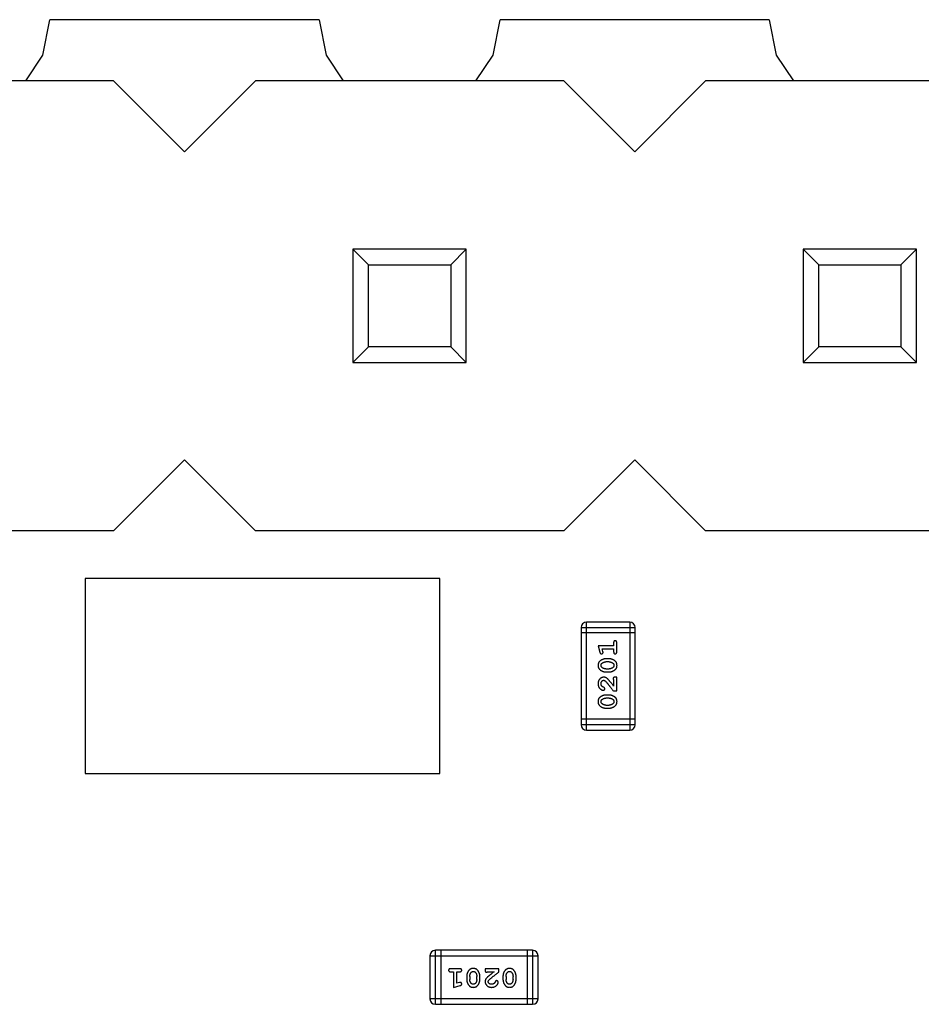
# Model space of a CAD drawing. Header units: millimetres. Extents: x 563 to 681, y 173 to 284.
# Tile 94 of 167: x 648.29 to 653.37, y 188.85 to 194.41. Entities that reach past the tile are written whole.
import ezdxf

# ---------------------------------------------------------------- set-up
doc = ezdxf.new("R2010")
doc.units = ezdxf.units.MM
doc.header["$LTSCALE"] = 30.734
doc.layers.get('0').update_dxf_attribs({"linetype": 'CONTINUOUS'})

msp = doc.modelspace()

# ---------------------------------------------------------------- linework, layer by layer
at = {"linetype": 'Continuous'}
for p, q in [((648.4165, 194.2103), (648.4562, 194.41)), ((649.9747, 194.4102), (648.4562, 194.41)), ((649.9747, 194.4102), (650.0145, 194.2103)), ((650.9565, 194.2103), (650.9963, 194.4103)), ((652.5147, 194.4105), (650.9963, 194.4103)), ((652.5147, 194.4105), (652.5545, 194.2103)), ((648.3196, 194.0654), (648.4165, 194.2103)), ((650.0145, 194.2103), (650.1113, 194.0654)), ((650.8596, 194.0654), (650.9565, 194.2103)), ((652.5545, 194.2103), (652.6513, 194.0654)), ((648.8155, 194.0654), (647.0755, 194.0654)), ((648.8155, 194.0654), (649.2155, 193.6654)), ((649.2155, 193.6654), (649.6155, 194.0654)), ((651.3555, 194.0654), (649.6155, 194.0654)), ((651.3555, 194.0654), (651.7555, 193.6654)), ((651.7555, 193.6654), (652.1555, 194.0654)), ((653.8955, 194.0654), (652.1555, 194.0654)), ((650.1655, 193.1154), (650.1655, 192.4754)), ((650.8055, 193.1154), (650.1655, 193.1154)), ((650.2536, 193.0272), (650.1655, 193.1154)), ((650.8055, 193.1154), (650.7173, 193.0272)), ((650.8055, 192.4754), (650.8055, 193.1154)), ((652.7055, 193.1154), (652.7055, 192.4754)), ((653.3455, 193.1154), (652.7055, 193.1154)), ((652.7936, 193.0272), (652.7055, 193.1154)), ((653.3455, 193.1154), (653.2573, 193.0272)), ((653.3455, 192.4754), (653.3455, 193.1154)), ((650.2536, 192.5636), (650.2536, 193.0272)), ((650.2536, 193.0272), (650.7173, 193.0272)), ((650.7173, 193.0272), (650.7173, 192.5636)), ((652.7936, 192.5636), (652.7936, 193.0272)), ((652.7936, 193.0272), (653.2573, 193.0272)), ((653.2573, 193.0272), (653.2573, 192.5636)), ((650.2536, 192.5636), (650.1655, 192.4754)), ((650.7173, 192.5636), (650.2536, 192.5636)), ((650.8055, 192.4754), (650.7173, 192.5636)), ((652.7936, 192.5636), (652.7055, 192.4754)), ((653.2573, 192.5636), (652.7936, 192.5636)), ((653.3455, 192.4754), (653.2573, 192.5636)), ((650.1655, 192.4754), (650.8055, 192.4754)), ((652.7055, 192.4754), (653.3455, 192.4754)), ((649.2155, 191.9254), (648.8155, 191.5254)), ((649.6155, 191.5254), (649.2155, 191.9254)), ((651.7555, 191.9254), (651.3555, 191.5254)), ((652.1555, 191.5254), (651.7555, 191.9254)), ((648.8155, 191.5254), (647.0755, 191.5254)), ((651.3555, 191.5254), (649.6155, 191.5254)), ((653.8955, 191.5254), (652.1555, 191.5254)), ((648.6555, 191.2554), (648.6555, 190.1554)), ((650.6555, 191.2554), (648.6555, 191.2554)), ((650.6555, 190.1554), (650.6555, 191.2554)), ((651.453, 190.9797), (651.453, 190.4311)), ((651.453, 190.9797), (651.7578, 190.9797)), ((651.4834, 190.4006), (651.4834, 191.0102)), ((651.7273, 191.0102), (651.4834, 191.0102)), ((651.7273, 191.0102), (651.7273, 190.4006)), ((651.7578, 190.4311), (651.7578, 190.9797)), ((651.7578, 190.9493), (651.453, 190.9493)), ((651.6368, 190.8769), (651.5487, 190.8769)), ((651.5487, 190.8769), (651.5586, 190.8403)), ((651.5719, 190.8596), (651.6368, 190.8596)), ((651.576, 190.8446), (651.5719, 190.8596)), ((651.6368, 190.8942), (651.6368, 190.8769)), ((651.6368, 190.8596), (651.6368, 190.8423)), ((651.6541, 190.8423), (651.6541, 190.8942)), ((651.6111, 190.803), (651.5933, 190.803)), ((651.6108, 190.7856), (651.5936, 190.7856)), ((651.5936, 190.7463), (651.6108, 190.7463)), ((651.5933, 190.729), (651.6111, 190.729)), ((651.6368, 190.685), (651.6368, 190.6488)), ((651.6541, 190.6991), (651.6463, 190.6991)), ((651.6541, 190.622), (651.6541, 190.6991)), ((651.6111, 190.5984), (651.5933, 190.5984)), ((651.6108, 190.5811), (651.5936, 190.5811)), ((651.6352, 190.622), (651.6541, 190.622)), ((651.5933, 190.5245), (651.6111, 190.5245)), ((651.5936, 190.5418), (651.6108, 190.5418)), ((651.7578, 190.4616), (651.453, 190.4616)), ((651.7578, 190.4311), (651.453, 190.4311)), ((651.4834, 190.4006), (651.7273, 190.4006)), ((648.6555, 190.1554), (650.6555, 190.1554)), ((651.1798, 189.1577), (650.6311, 189.1577)), ((650.6311, 188.8529), (650.6311, 189.1577)), ((650.6616, 189.1577), (650.6616, 188.8529)), ((651.1493, 189.1577), (651.1493, 188.8529)), ((651.1798, 189.1577), (651.1798, 188.8529)), ((650.6006, 189.1272), (650.6006, 188.8833)), ((650.6006, 189.1272), (651.2102, 189.1272)), ((651.2102, 188.8833), (651.2102, 189.1272)), ((650.7686, 189.054), (650.7167, 189.054)), ((650.7167, 189.0367), (650.734, 189.0367)), ((650.734, 189.0367), (650.734, 188.9486)), ((650.7513, 189.0367), (650.7686, 189.0367)), ((650.7513, 188.9717), (650.7513, 189.0367)), ((650.9888, 189.054), (650.9117, 189.054)), ((650.9117, 189.054), (650.9117, 189.0462)), ((650.9259, 189.0367), (650.9621, 189.0367)), ((650.9888, 189.0351), (650.9888, 189.054)), ((650.7663, 188.9759), (650.7513, 188.9717)), ((650.8079, 189.011), (650.8079, 188.9932)), ((650.8252, 189.0107), (650.8252, 188.9935)), ((650.8645, 188.9935), (650.8645, 189.0107)), ((650.8818, 188.9932), (650.8818, 189.011)), ((651.0124, 189.011), (651.0124, 188.9932)), ((651.0297, 189.0107), (651.0297, 188.9935)), ((651.069, 188.9935), (651.069, 189.0107)), ((651.0864, 188.9932), (651.0864, 189.011)), ((650.734, 188.9486), (650.7705, 188.9585)), ((651.2102, 188.8833), (650.6006, 188.8833)), ((650.6311, 188.8529), (651.1798, 188.8529))]:
    msp.add_line(p, q, dxfattribs=at)
for centre, start, end in [((651.4834, 190.9797), 90, 180), ((651.7273, 190.9797), 0, 90), ((651.4834, 190.4311), 180, 270), ((651.7273, 190.4311), 270, 0), ((650.6311, 189.1272), 90, 180), ((651.1798, 189.1272), 0, 90), ((650.6311, 188.8833), 180, 270), ((651.1798, 188.8833), 270, 0)]:
    msp.add_arc(centre, 0.0305, start, end, dxfattribs=at)
for points, knots in [([(651.6455, 190.9052), (651.6449, 190.9052), (651.6437, 190.9051), (651.642, 190.9046), (651.6405, 190.9038), (651.6392, 190.9026), (651.6381, 190.9011), (651.6373, 190.8991), (651.6369, 190.8968), (651.6368, 190.8951), (651.6368, 190.8942)], [0, 0, 0, 0, 0.11517, 0.223509, 0.328254, 0.438012, 0.553651, 0.682263, 0.830856, 1, 1, 1, 1]), ([(651.6541, 190.8942), (651.6541, 190.8951), (651.6541, 190.8968), (651.6536, 190.8991), (651.6529, 190.9011), (651.6518, 190.9026), (651.6505, 190.9038), (651.649, 190.9046), (651.6473, 190.9051), (651.6461, 190.9052), (651.6455, 190.9052)], [0, 0, 0, 0, 0.169012, 0.317488, 0.445429, 0.560977, 0.67065, 0.776666, 0.88492, 1, 1, 1, 1]), ([(651.5933, 190.803), (651.5923, 190.8029), (651.5901, 190.8029), (651.5869, 190.8026), (651.5838, 190.8021), (651.5807, 190.8014), (651.5776, 190.8005), (651.5746, 190.7994), (651.5717, 190.7981), (651.5688, 190.7966), (651.5661, 190.795), (651.5635, 190.7933), (651.5612, 190.7917), (651.5591, 190.79), (651.5572, 190.7883), (651.5556, 190.7866), (651.5541, 190.7849), (651.5526, 190.7825), (651.551, 190.7793), (651.5497, 190.7752), (651.5489, 190.7706), (651.5488, 190.7674), (651.5487, 190.7658)], [0, 0, 0, 0, 0.049855, 0.099516, 0.148482, 0.19758, 0.246804, 0.296268, 0.346517, 0.397047, 0.446826, 0.49336, 0.537801, 0.579207, 0.617974, 0.654833, 0.689171, 0.722088, 0.786392, 0.853518, 0.924186, 1, 1, 1, 1]), ([(651.5586, 190.8403), (651.5589, 190.8395), (651.5593, 190.8379), (651.5602, 190.8358), (651.5611, 190.8342), (651.5621, 190.833), (651.5633, 190.8322), (651.5646, 190.8317), (651.5661, 190.8313), (651.5672, 190.8313), (651.5678, 190.8313)], [0, 0, 0, 0, 0.187321, 0.344927, 0.475328, 0.579604, 0.674244, 0.773631, 0.882025, 1, 1, 1, 1]), ([(651.5678, 190.8313), (651.5684, 190.8313), (651.5696, 190.8313), (651.5714, 190.8318), (651.573, 190.8325), (651.5744, 190.8336), (651.5756, 190.8348), (651.5764, 190.8361), (651.5769, 190.8376), (651.577, 190.8386), (651.577, 190.8392)], [0, 0, 0, 0, 0.138815, 0.27042, 0.39836, 0.52875, 0.654955, 0.771147, 0.884581, 1, 1, 1, 1]), ([(651.577, 190.8392), (651.577, 190.8395), (651.577, 190.8403), (651.5768, 190.8415), (651.5764, 190.843), (651.5762, 190.844), (651.576, 190.8446)], [0, 0, 0, 0, 0.183151, 0.413144, 0.682305, 1, 1, 1, 1]), ([(651.6557, 190.7661), (651.6557, 190.7675), (651.6556, 190.7703), (651.6549, 190.7744), (651.6538, 190.7782), (651.6522, 190.7818), (651.6501, 190.7852), (651.6476, 190.7882), (651.6447, 190.791), (651.6413, 190.7934), (651.6377, 190.7956), (651.634, 190.7976), (651.6303, 190.7993), (651.6265, 190.8006), (651.6227, 190.8016), (651.6189, 190.8024), (651.615, 190.8029), (651.6124, 190.8029), (651.6111, 190.803)], [0, 0, 0, 0, 0.067217, 0.131051, 0.19272, 0.252824, 0.312745, 0.373449, 0.436041, 0.501494, 0.567761, 0.632087, 0.695096, 0.757109, 0.817993, 0.878657, 0.939311, 1, 1, 1, 1]), ([(651.6368, 190.8423), (651.6368, 190.8414), (651.6369, 190.8397), (651.6373, 190.8374), (651.6381, 190.8354), (651.6392, 190.8339), (651.6405, 190.8327), (651.642, 190.8319), (651.6437, 190.8314), (651.6449, 190.8313), (651.6455, 190.8313)], [0, 0, 0, 0, 0.169102, 0.317658, 0.446239, 0.563118, 0.671828, 0.776546, 0.884858, 1, 1, 1, 1]), ([(651.6455, 190.8313), (651.6461, 190.8313), (651.6473, 190.8314), (651.649, 190.8319), (651.6505, 190.8327), (651.6518, 190.8339), (651.6529, 190.8354), (651.6536, 190.8374), (651.6541, 190.8397), (651.6541, 190.8414), (651.6541, 190.8423)], [0, 0, 0, 0, 0.115051, 0.223278, 0.329269, 0.437893, 0.554681, 0.682591, 0.83103, 1, 1, 1, 1]), ([(651.5487, 190.7658), (651.5488, 190.7644), (651.5488, 190.7616), (651.5495, 190.7575), (651.5507, 190.7536), (651.5523, 190.7501), (651.5543, 190.7468), (651.5568, 190.7437), (651.5598, 190.7409), (651.5632, 190.7385), (651.5668, 190.7363), (651.5705, 190.7343), (651.5742, 190.7327), (651.5779, 190.7314), (651.5817, 190.7303), (651.5856, 190.7296), (651.5894, 190.7291), (651.592, 190.729), (651.5933, 190.729)], [0, 0, 0, 0, 0.06692, 0.130834, 0.19258, 0.252759, 0.312631, 0.373411, 0.436359, 0.501894, 0.568244, 0.632472, 0.69556, 0.757163, 0.818592, 0.878885, 0.939235, 1, 1, 1, 1]), ([(651.566, 190.7659), (651.566, 190.7666), (651.5661, 190.7678), (651.5663, 190.7696), (651.5667, 190.7713), (651.5673, 190.7729), (651.5681, 190.7744), (651.569, 190.7757), (651.5701, 190.777), (651.5709, 190.7777), (651.5713, 190.7781)], [0, 0, 0, 0, 0.138115, 0.270177, 0.397547, 0.520057, 0.63869, 0.757499, 0.878226, 1, 1, 1, 1]), ([(651.5718, 190.7536), (651.5714, 190.754), (651.5705, 190.7548), (651.5693, 190.7561), (651.5683, 190.7575), (651.5674, 190.759), (651.5668, 190.7606), (651.5664, 190.7623), (651.5661, 190.7641), (651.566, 190.7653), (651.566, 190.7659)], [0, 0, 0, 0, 0.13042, 0.256046, 0.378133, 0.498725, 0.620452, 0.742761, 0.869406, 1, 1, 1, 1]), ([(651.5713, 190.7781), (651.5721, 190.7787), (651.5737, 190.7799), (651.5762, 190.7814), (651.5789, 190.7827), (651.5817, 190.7838), (651.5845, 190.7846), (651.5874, 190.7852), (651.5905, 190.7856), (651.5926, 190.7856), (651.5936, 190.7856)], [0, 0, 0, 0, 0.125331, 0.248948, 0.371201, 0.494032, 0.616811, 0.742104, 0.868849, 1, 1, 1, 1]), ([(651.5936, 190.7463), (651.5926, 190.7463), (651.5905, 190.7464), (651.5874, 190.7467), (651.5845, 190.7473), (651.5817, 190.7481), (651.579, 190.7491), (651.5765, 190.7504), (651.5741, 190.7518), (651.5726, 190.753), (651.5718, 190.7536)], [0, 0, 0, 0, 0.135446, 0.266257, 0.393419, 0.517936, 0.639137, 0.758785, 0.879345, 1, 1, 1, 1]), ([(651.6108, 190.7856), (651.6119, 190.7856), (651.614, 190.7856), (651.617, 190.7853), (651.6199, 190.7847), (651.6227, 190.7839), (651.6254, 190.7829), (651.6279, 190.7816), (651.6304, 190.7801), (651.6319, 190.779), (651.6326, 190.7784)], [0, 0, 0, 0, 0.135449, 0.266263, 0.393429, 0.516942, 0.639128, 0.758779, 0.879341, 1, 1, 1, 1]), ([(651.6331, 190.754), (651.6323, 190.7534), (651.6307, 190.7521), (651.6282, 190.7506), (651.6256, 190.7492), (651.6228, 190.7482), (651.62, 190.7474), (651.617, 190.7467), (651.6139, 190.7464), (651.6119, 190.7463), (651.6108, 190.7463)], [0, 0, 0, 0, 0.124927, 0.248361, 0.370889, 0.492583, 0.61616, 0.741472, 0.869044, 1, 1, 1, 1]), ([(651.6111, 190.729), (651.6122, 190.729), (651.6143, 190.7291), (651.6175, 190.7294), (651.6206, 190.7299), (651.6237, 190.7306), (651.6267, 190.7314), (651.6297, 190.7326), (651.6327, 190.7338), (651.6356, 190.7353), (651.6383, 190.7369), (651.6408, 190.7385), (651.6432, 190.7402), (651.6453, 190.7418), (651.6471, 190.7435), (651.6488, 190.7452), (651.6502, 190.7469), (651.6518, 190.7493), (651.6534, 190.7525), (651.6547, 190.7567), (651.6556, 190.7612), (651.6557, 190.7644), (651.6557, 190.7661)], [0, 0, 0, 0, 0.049886, 0.09882, 0.148132, 0.19689, 0.246038, 0.295176, 0.345305, 0.395692, 0.445312, 0.491875, 0.535813, 0.577009, 0.616081, 0.652689, 0.687585, 0.720206, 0.785062, 0.85223, 0.923759, 1, 1, 1, 1]), ([(651.6326, 190.7784), (651.6331, 190.778), (651.634, 190.7772), (651.6351, 190.7759), (651.6361, 190.7745), (651.637, 190.7729), (651.6376, 190.7714), (651.6381, 190.7697), (651.6383, 190.7679), (651.6384, 190.7667), (651.6384, 190.7661)], [0, 0, 0, 0, 0.129853, 0.25607, 0.380154, 0.49978, 0.62208, 0.743277, 0.868791, 1, 1, 1, 1]), ([(651.6384, 190.7661), (651.6384, 190.7655), (651.6384, 190.7642), (651.6381, 190.7624), (651.6377, 190.7607), (651.6371, 190.7591), (651.6364, 190.7577), (651.6354, 190.7563), (651.6344, 190.7551), (651.6335, 190.7543), (651.6331, 190.754)], [0, 0, 0, 0, 0.139844, 0.271849, 0.399162, 0.521619, 0.6402, 0.758957, 0.87828, 1, 1, 1, 1]), ([(651.5815, 190.6991), (651.5804, 190.6991), (651.5782, 190.699), (651.5749, 190.6986), (651.5718, 190.6977), (651.5689, 190.6966), (651.566, 190.6951), (651.5633, 190.6934), (651.5607, 190.6912), (651.5583, 190.6889), (651.556, 190.6862), (651.5541, 190.6834), (651.5524, 190.6803), (651.551, 190.6771), (651.55, 190.6737), (651.5492, 190.6701), (651.5488, 190.6663), (651.5488, 190.6638), (651.5487, 190.6625)], [0, 0, 0, 0, 0.060981, 0.120256, 0.178148, 0.236115, 0.293993, 0.352864, 0.413358, 0.476056, 0.539296, 0.602396, 0.665116, 0.728325, 0.792919, 0.859317, 0.928302, 1, 1, 1, 1]), ([(651.6098, 190.6824), (651.609, 190.6832), (651.6075, 190.6849), (651.6053, 190.6873), (651.6032, 190.6894), (651.6012, 190.6913), (651.5993, 190.6929), (651.5976, 190.6942), (651.5959, 190.6954), (651.5939, 190.6965), (651.5913, 190.6976), (651.5882, 190.6985), (651.5849, 190.699), (651.5826, 190.6991), (651.5815, 190.6991)], [0, 0, 0, 0, 0.103002, 0.197728, 0.285279, 0.365235, 0.437224, 0.502446, 0.560545, 0.611446, 0.707576, 0.80349, 0.900532, 1, 1, 1, 1]), ([(651.6463, 190.6991), (651.6452, 190.6991), (651.6432, 190.6991), (651.6405, 190.6986), (651.6383, 190.698), (651.6365, 190.6969), (651.6352, 190.6956), (651.6343, 190.6941), (651.6338, 190.6923), (651.6337, 190.6911), (651.6337, 190.6905)], [0, 0, 0, 0, 0.1844, 0.34094, 0.473574, 0.586824, 0.690029, 0.789175, 0.890445, 1, 1, 1, 1]), ([(651.6337, 190.6905), (651.6337, 190.69), (651.6338, 190.6891), (651.6345, 190.6877), (651.6355, 190.6863), (651.6363, 190.6854), (651.6368, 190.685)], [0, 0, 0, 0, 0.20611, 0.432681, 0.695597, 1, 1, 1, 1]), ([(651.5487, 190.6625), (651.5488, 190.6608), (651.5489, 190.6574), (651.5498, 190.6525), (651.5512, 190.6477), (651.5532, 190.6432), (651.5556, 190.6391), (651.5585, 190.6354), (651.5617, 190.6323), (651.5653, 190.6298), (651.5689, 190.6278), (651.5722, 190.6263), (651.5752, 190.6254), (651.5772, 190.6253), (651.578, 190.6252)], [0, 0, 0, 0, 0.098286, 0.193983, 0.289056, 0.384352, 0.477435, 0.566197, 0.652355, 0.737986, 0.818188, 0.887401, 0.94802, 1, 1, 1, 1]), ([(651.566, 190.6623), (651.5661, 190.6637), (651.5662, 190.6664), (651.567, 190.6702), (651.5684, 190.6736), (651.5703, 190.6765), (651.5726, 190.6788), (651.575, 190.6806), (651.5778, 190.6816), (651.5796, 190.6818), (651.5806, 190.6818)], [0, 0, 0, 0, 0.156344, 0.299348, 0.4327, 0.561, 0.682299, 0.791883, 0.89611, 1, 1, 1, 1]), ([(651.5714, 190.6475), (651.571, 190.648), (651.5701, 190.649), (651.569, 190.6506), (651.5681, 190.6523), (651.5674, 190.6541), (651.5667, 190.6561), (651.5664, 190.6581), (651.5661, 190.6602), (651.566, 190.6616), (651.566, 190.6623)], [0, 0, 0, 0, 0.121873, 0.243139, 0.363336, 0.485133, 0.607572, 0.734701, 0.864814, 1, 1, 1, 1]), ([(651.5799, 190.6425), (651.579, 190.6428), (651.5773, 190.6434), (651.575, 190.6446), (651.573, 190.6459), (651.5719, 190.6469), (651.5714, 190.6475)], [0, 0, 0, 0, 0.285518, 0.544185, 0.781367, 1, 1, 1, 1]), ([(651.578, 190.6252), (651.5786, 190.6252), (651.5797, 190.6253), (651.5812, 190.6258), (651.5827, 190.6266), (651.584, 190.6278), (651.5851, 190.6291), (651.5859, 190.6306), (651.5864, 190.6323), (651.5865, 190.6334), (651.5865, 190.634)], [0, 0, 0, 0, 0.120856, 0.239483, 0.360995, 0.490166, 0.620982, 0.746416, 0.870253, 1, 1, 1, 1]), ([(651.5865, 190.634), (651.5865, 190.6345), (651.5864, 190.6355), (651.5862, 190.6368), (651.5857, 190.6381), (651.585, 190.6392), (651.5841, 190.6402), (651.5829, 190.6411), (651.5815, 190.6419), (651.5805, 190.6423), (651.5799, 190.6425)], [0, 0, 0, 0, 0.127347, 0.246131, 0.359406, 0.470543, 0.586092, 0.711469, 0.847022, 1, 1, 1, 1]), ([(651.5806, 190.6818), (651.5813, 190.6818), (651.583, 190.6816), (651.5854, 190.6807), (651.5879, 190.6791), (651.5894, 190.6778), (651.5903, 190.6771)], [0, 0, 0, 0, 0.212836, 0.442809, 0.70317, 1, 1, 1, 1]), ([(651.5903, 190.6771), (651.5907, 190.6766), (651.5917, 190.6757), (651.5933, 190.674), (651.595, 190.6722), (651.5969, 190.67), (651.599, 190.6675), (651.6014, 190.6648), (651.6039, 190.6618), (651.6066, 190.6585), (651.6095, 190.6549), (651.6126, 190.651), (651.6159, 190.6469), (651.6194, 190.6425), (651.6231, 190.6378), (651.627, 190.6328), (651.631, 190.6275), (651.6338, 190.6239), (651.6352, 190.622)], [0, 0, 0, 0, 0.026647, 0.057942, 0.094152, 0.134806, 0.180631, 0.231142, 0.286385, 0.346321, 0.411439, 0.481035, 0.555329, 0.634592, 0.718826, 0.807759, 0.901393, 1, 1, 1, 1]), ([(651.6368, 190.6488), (651.6353, 190.6508), (651.6323, 190.6546), (651.628, 190.6601), (651.624, 190.6651), (651.6204, 190.6695), (651.6173, 190.6735), (651.6144, 190.6769), (651.612, 190.6798), (651.6105, 190.6816), (651.6098, 190.6824)], [0, 0, 0, 0, 0.176662, 0.337826, 0.484741, 0.617764, 0.73494, 0.837793, 0.926412, 1, 1, 1, 1]), ([(651.5933, 190.5984), (651.5923, 190.5984), (651.5901, 190.5984), (651.5869, 190.5981), (651.5838, 190.5976), (651.5807, 190.5969), (651.5776, 190.596), (651.5746, 190.5949), (651.5717, 190.5936), (651.5688, 190.5921), (651.5661, 190.5905), (651.5635, 190.5888), (651.5612, 190.5872), (651.5591, 190.5855), (651.5572, 190.5838), (651.5556, 190.5821), (651.5541, 190.5803), (651.5526, 190.578), (651.551, 190.5748), (651.5497, 190.5706), (651.5489, 190.5661), (651.5488, 190.5629), (651.5487, 190.5613)], [0, 0, 0, 0, 0.049855, 0.099516, 0.148482, 0.19758, 0.246804, 0.296268, 0.346517, 0.397047, 0.446826, 0.49336, 0.537801, 0.579207, 0.617974, 0.654833, 0.689171, 0.722088, 0.786392, 0.853518, 0.924186, 1, 1, 1, 1]), ([(651.566, 190.5614), (651.566, 190.5621), (651.5661, 190.5633), (651.5663, 190.5651), (651.5667, 190.5668), (651.5673, 190.5684), (651.5681, 190.5698), (651.569, 190.5712), (651.5701, 190.5725), (651.5709, 190.5732), (651.5713, 190.5736)], [0, 0, 0, 0, 0.138115, 0.270177, 0.397547, 0.520057, 0.63869, 0.757499, 0.878226, 1, 1, 1, 1]), ([(651.5713, 190.5736), (651.5721, 190.5742), (651.5737, 190.5754), (651.5762, 190.5769), (651.5789, 190.5782), (651.5817, 190.5793), (651.5845, 190.5801), (651.5874, 190.5807), (651.5905, 190.5811), (651.5926, 190.5811), (651.5936, 190.5811)], [0, 0, 0, 0, 0.125331, 0.248948, 0.371201, 0.494032, 0.616811, 0.742104, 0.868849, 1, 1, 1, 1]), ([(651.6108, 190.5811), (651.6119, 190.5811), (651.614, 190.5811), (651.617, 190.5807), (651.6199, 190.5802), (651.6227, 190.5793), (651.6254, 190.5784), (651.6279, 190.5771), (651.6304, 190.5756), (651.6319, 190.5745), (651.6326, 190.5739)], [0, 0, 0, 0, 0.135449, 0.266263, 0.393429, 0.516942, 0.639128, 0.758779, 0.879341, 1, 1, 1, 1]), ([(651.6557, 190.5615), (651.6557, 190.563), (651.6556, 190.5658), (651.6549, 190.5699), (651.6538, 190.5737), (651.6522, 190.5773), (651.6501, 190.5806), (651.6476, 190.5837), (651.6447, 190.5865), (651.6413, 190.5889), (651.6377, 190.5911), (651.634, 190.5931), (651.6303, 190.5947), (651.6265, 190.5961), (651.6227, 190.5971), (651.6189, 190.5979), (651.615, 190.5984), (651.6124, 190.5984), (651.6111, 190.5984)], [0, 0, 0, 0, 0.067217, 0.131051, 0.19272, 0.252824, 0.312745, 0.373449, 0.436041, 0.501494, 0.567761, 0.632087, 0.695096, 0.757109, 0.817993, 0.878657, 0.939311, 1, 1, 1, 1]), ([(651.6326, 190.5739), (651.6331, 190.5735), (651.634, 190.5727), (651.6351, 190.5714), (651.6361, 190.5699), (651.637, 190.5684), (651.6376, 190.5668), (651.6381, 190.5652), (651.6383, 190.5634), (651.6384, 190.5622), (651.6384, 190.5616)], [0, 0, 0, 0, 0.129853, 0.25607, 0.380154, 0.49978, 0.62208, 0.743277, 0.868791, 1, 1, 1, 1]), ([(651.5487, 190.5613), (651.5488, 190.5599), (651.5488, 190.5571), (651.5495, 190.553), (651.5507, 190.5491), (651.5523, 190.5456), (651.5543, 190.5423), (651.5568, 190.5392), (651.5598, 190.5364), (651.5632, 190.534), (651.5668, 190.5318), (651.5705, 190.5298), (651.5742, 190.5282), (651.5779, 190.5268), (651.5817, 190.5258), (651.5856, 190.525), (651.5894, 190.5246), (651.592, 190.5245), (651.5933, 190.5245)], [0, 0, 0, 0, 0.06692, 0.130834, 0.19258, 0.252759, 0.312631, 0.373411, 0.436359, 0.501894, 0.568244, 0.632472, 0.69556, 0.757163, 0.818592, 0.878885, 0.939235, 1, 1, 1, 1]), ([(651.5718, 190.5491), (651.5714, 190.5495), (651.5705, 190.5503), (651.5693, 190.5516), (651.5683, 190.553), (651.5674, 190.5545), (651.5668, 190.5561), (651.5664, 190.5578), (651.5661, 190.5596), (651.566, 190.5608), (651.566, 190.5614)], [0, 0, 0, 0, 0.13042, 0.256046, 0.378133, 0.498725, 0.620452, 0.742761, 0.869406, 1, 1, 1, 1]), ([(651.5936, 190.5418), (651.5926, 190.5418), (651.5905, 190.5419), (651.5874, 190.5422), (651.5845, 190.5428), (651.5817, 190.5436), (651.579, 190.5446), (651.5765, 190.5459), (651.5741, 190.5473), (651.5726, 190.5485), (651.5718, 190.5491)], [0, 0, 0, 0, 0.135446, 0.266257, 0.393419, 0.517936, 0.639137, 0.758785, 0.879345, 1, 1, 1, 1]), ([(651.6331, 190.5495), (651.6323, 190.5488), (651.6307, 190.5476), (651.6282, 190.5461), (651.6256, 190.5447), (651.6228, 190.5437), (651.62, 190.5429), (651.617, 190.5422), (651.6139, 190.5419), (651.6119, 190.5418), (651.6108, 190.5418)], [0, 0, 0, 0, 0.124927, 0.248361, 0.370889, 0.492583, 0.61616, 0.741472, 0.869044, 1, 1, 1, 1]), ([(651.6111, 190.5245), (651.6122, 190.5245), (651.6143, 190.5246), (651.6175, 190.5249), (651.6206, 190.5254), (651.6237, 190.5261), (651.6267, 190.5269), (651.6297, 190.5281), (651.6327, 190.5293), (651.6356, 190.5308), (651.6383, 190.5324), (651.6408, 190.534), (651.6432, 190.5356), (651.6453, 190.5373), (651.6471, 190.539), (651.6488, 190.5407), (651.6502, 190.5424), (651.6518, 190.5448), (651.6534, 190.548), (651.6547, 190.5522), (651.6556, 190.5567), (651.6557, 190.5599), (651.6557, 190.5615)], [0, 0, 0, 0, 0.049886, 0.09882, 0.148132, 0.19689, 0.246038, 0.295176, 0.345305, 0.395692, 0.445312, 0.491875, 0.535813, 0.577009, 0.616081, 0.652689, 0.687585, 0.720206, 0.785062, 0.85223, 0.923759, 1, 1, 1, 1]), ([(651.6384, 190.5616), (651.6384, 190.561), (651.6384, 190.5597), (651.6381, 190.5579), (651.6377, 190.5562), (651.6371, 190.5546), (651.6364, 190.5531), (651.6354, 190.5518), (651.6344, 190.5506), (651.6335, 190.5498), (651.6331, 190.5495)], [0, 0, 0, 0, 0.139844, 0.271849, 0.399162, 0.521619, 0.6402, 0.758957, 0.87828, 1, 1, 1, 1]), ([(650.7167, 189.054), (650.7158, 189.054), (650.7141, 189.054), (650.7118, 189.0535), (650.7098, 189.0528), (650.7083, 189.0517), (650.7071, 189.0504), (650.7063, 189.0488), (650.7057, 189.0472), (650.7057, 189.046), (650.7056, 189.0454)], [0, 0, 0, 0, 0.169012, 0.317488, 0.445429, 0.560977, 0.67065, 0.776666, 0.88492, 1, 1, 1, 1]), ([(650.7056, 189.0454), (650.7057, 189.0448), (650.7057, 189.0436), (650.7062, 189.0419), (650.7071, 189.0404), (650.7083, 189.0391), (650.7098, 189.038), (650.7118, 189.0372), (650.7141, 189.0368), (650.7158, 189.0367), (650.7167, 189.0367)], [0, 0, 0, 0, 0.11517, 0.223509, 0.328254, 0.438012, 0.553651, 0.682263, 0.830856, 1, 1, 1, 1]), ([(650.7796, 189.0454), (650.7796, 189.046), (650.7795, 189.0472), (650.779, 189.0488), (650.7781, 189.0504), (650.777, 189.0517), (650.7754, 189.0528), (650.7735, 189.0535), (650.7712, 189.054), (650.7695, 189.054), (650.7686, 189.054)], [0, 0, 0, 0, 0.115051, 0.223278, 0.329269, 0.437893, 0.554681, 0.682591, 0.83103, 1, 1, 1, 1]), ([(650.7686, 189.0367), (650.7695, 189.0367), (650.7711, 189.0368), (650.7735, 189.0372), (650.7754, 189.038), (650.777, 189.0391), (650.7781, 189.0404), (650.779, 189.0419), (650.7795, 189.0436), (650.7796, 189.0448), (650.7796, 189.0454)], [0, 0, 0, 0, 0.169102, 0.317658, 0.446239, 0.563118, 0.671828, 0.776546, 0.884858, 1, 1, 1, 1]), ([(650.8448, 189.0556), (650.8434, 189.0556), (650.8405, 189.0555), (650.8364, 189.0548), (650.8326, 189.0536), (650.829, 189.0521), (650.8257, 189.05), (650.8227, 189.0475), (650.8199, 189.0446), (650.8174, 189.0412), (650.8152, 189.0376), (650.8133, 189.0339), (650.8116, 189.0302), (650.8102, 189.0264), (650.8092, 189.0226), (650.8084, 189.0188), (650.808, 189.0149), (650.8079, 189.0123), (650.8079, 189.011)], [0, 0, 0, 0, 0.067217, 0.131051, 0.19272, 0.252824, 0.312745, 0.373449, 0.436041, 0.501494, 0.567761, 0.632087, 0.695096, 0.757109, 0.817993, 0.878657, 0.939311, 1, 1, 1, 1]), ([(650.8252, 189.0107), (650.8252, 189.0118), (650.8253, 189.0138), (650.8256, 189.0169), (650.8262, 189.0198), (650.827, 189.0226), (650.828, 189.0253), (650.8293, 189.0278), (650.8307, 189.0303), (650.8319, 189.0317), (650.8325, 189.0325)], [0, 0, 0, 0, 0.135449, 0.266263, 0.393429, 0.516942, 0.639128, 0.758779, 0.879341, 1, 1, 1, 1]), ([(650.8325, 189.0325), (650.8329, 189.0329), (650.8336, 189.0339), (650.835, 189.035), (650.8364, 189.036), (650.8379, 189.0369), (650.8395, 189.0375), (650.8412, 189.038), (650.8429, 189.0382), (650.8441, 189.0383), (650.8447, 189.0383)], [0, 0, 0, 0, 0.129853, 0.25607, 0.380154, 0.49978, 0.62208, 0.743277, 0.868791, 1, 1, 1, 1]), ([(650.8447, 189.0383), (650.8454, 189.0383), (650.8466, 189.0383), (650.8484, 189.038), (650.8501, 189.0376), (650.8517, 189.037), (650.8532, 189.0363), (650.8546, 189.0353), (650.8558, 189.0342), (650.8565, 189.0334), (650.8569, 189.033)], [0, 0, 0, 0, 0.139844, 0.271849, 0.399162, 0.521619, 0.6402, 0.758957, 0.87828, 1, 1, 1, 1]), ([(650.8818, 189.011), (650.8818, 189.0121), (650.8818, 189.0142), (650.8815, 189.0174), (650.881, 189.0205), (650.8803, 189.0236), (650.8794, 189.0266), (650.8783, 189.0296), (650.877, 189.0326), (650.8756, 189.0355), (650.874, 189.0382), (650.8724, 189.0407), (650.8707, 189.043), (650.8691, 189.0452), (650.8674, 189.047), (650.8657, 189.0487), (650.8639, 189.0501), (650.8616, 189.0517), (650.8584, 189.0533), (650.8542, 189.0546), (650.8496, 189.0555), (650.8464, 189.0555), (650.8448, 189.0556)], [0, 0, 0, 0, 0.049886, 0.09882, 0.148132, 0.19689, 0.246038, 0.295176, 0.345305, 0.395692, 0.445312, 0.491875, 0.535813, 0.577009, 0.616081, 0.652689, 0.687585, 0.720206, 0.785062, 0.85223, 0.923759, 1, 1, 1, 1]), ([(650.8569, 189.033), (650.8575, 189.0322), (650.8587, 189.0306), (650.8603, 189.0281), (650.8616, 189.0255), (650.8627, 189.0227), (650.8635, 189.0199), (650.8641, 189.0169), (650.8645, 189.0138), (650.8645, 189.0118), (650.8645, 189.0107)], [0, 0, 0, 0, 0.124927, 0.248361, 0.370889, 0.492583, 0.61616, 0.741472, 0.869044, 1, 1, 1, 1]), ([(650.9117, 189.0462), (650.9118, 189.0451), (650.9118, 189.0431), (650.9122, 189.0404), (650.9129, 189.0382), (650.914, 189.0364), (650.9153, 189.0351), (650.9168, 189.0342), (650.9185, 189.0336), (650.9197, 189.0336), (650.9204, 189.0336)], [0, 0, 0, 0, 0.1844, 0.34094, 0.473574, 0.586824, 0.690029, 0.789175, 0.890445, 1, 1, 1, 1]), ([(650.9204, 189.0336), (650.9208, 189.0336), (650.9218, 189.0337), (650.9232, 189.0344), (650.9246, 189.0354), (650.9254, 189.0362), (650.9259, 189.0367)], [0, 0, 0, 0, 0.20611, 0.432681, 0.695597, 1, 1, 1, 1]), ([(650.9621, 189.0367), (650.9601, 189.0352), (650.9562, 189.0322), (650.9508, 189.0278), (650.9458, 189.0239), (650.9414, 189.0203), (650.9374, 189.0172), (650.934, 189.0143), (650.9311, 189.0119), (650.9293, 189.0104), (650.9285, 189.0097)], [0, 0, 0, 0, 0.176662, 0.337826, 0.484741, 0.617764, 0.73494, 0.837793, 0.926412, 1, 1, 1, 1]), ([(650.9338, 188.9902), (650.9342, 188.9906), (650.9352, 188.9916), (650.9368, 188.9931), (650.9387, 188.9949), (650.9409, 188.9968), (650.9433, 188.9989), (650.946, 189.0013), (650.9491, 189.0038), (650.9524, 189.0065), (650.956, 189.0094), (650.9598, 189.0125), (650.964, 189.0158), (650.9684, 189.0193), (650.9731, 189.023), (650.9781, 189.0269), (650.9833, 189.0309), (650.987, 189.0337), (650.9888, 189.0351)], [0, 0, 0, 0, 0.026647, 0.057942, 0.094152, 0.134806, 0.180631, 0.231142, 0.286385, 0.346321, 0.411439, 0.481035, 0.555329, 0.634592, 0.718826, 0.807759, 0.901393, 1, 1, 1, 1]), ([(651.0493, 189.0556), (651.0479, 189.0556), (651.045, 189.0555), (651.041, 189.0548), (651.0371, 189.0536), (651.0335, 189.0521), (651.0302, 189.05), (651.0272, 189.0475), (651.0244, 189.0446), (651.0219, 189.0412), (651.0197, 189.0376), (651.0178, 189.0339), (651.0161, 189.0302), (651.0148, 189.0264), (651.0137, 189.0226), (651.0129, 189.0188), (651.0125, 189.0149), (651.0124, 189.0123), (651.0124, 189.011)], [0, 0, 0, 0, 0.067217, 0.131051, 0.19272, 0.252824, 0.312745, 0.373449, 0.436041, 0.501494, 0.567761, 0.632087, 0.695096, 0.757109, 0.817993, 0.878657, 0.939311, 1, 1, 1, 1]), ([(651.0297, 189.0107), (651.0297, 189.0118), (651.0298, 189.0138), (651.0301, 189.0169), (651.0307, 189.0198), (651.0315, 189.0226), (651.0325, 189.0253), (651.0338, 189.0278), (651.0352, 189.0303), (651.0364, 189.0317), (651.037, 189.0325)], [0, 0, 0, 0, 0.135449, 0.266263, 0.393429, 0.516942, 0.639128, 0.758779, 0.879341, 1, 1, 1, 1]), ([(651.037, 189.0325), (651.0374, 189.0329), (651.0382, 189.0339), (651.0395, 189.035), (651.0409, 189.036), (651.0424, 189.0369), (651.044, 189.0375), (651.0457, 189.038), (651.0474, 189.0382), (651.0486, 189.0383), (651.0493, 189.0383)], [0, 0, 0, 0, 0.129853, 0.25607, 0.380154, 0.49978, 0.62208, 0.743277, 0.868791, 1, 1, 1, 1]), ([(651.0864, 189.011), (651.0863, 189.0121), (651.0863, 189.0142), (651.086, 189.0174), (651.0855, 189.0205), (651.0848, 189.0236), (651.0839, 189.0266), (651.0828, 189.0296), (651.0815, 189.0326), (651.0801, 189.0355), (651.0785, 189.0382), (651.0769, 189.0407), (651.0752, 189.043), (651.0736, 189.0452), (651.0719, 189.047), (651.0702, 189.0487), (651.0684, 189.0501), (651.0661, 189.0517), (651.0629, 189.0533), (651.0587, 189.0546), (651.0541, 189.0555), (651.051, 189.0555), (651.0493, 189.0556)], [0, 0, 0, 0, 0.049886, 0.09882, 0.148132, 0.19689, 0.246038, 0.295176, 0.345305, 0.395692, 0.445312, 0.491875, 0.535813, 0.577009, 0.616081, 0.652689, 0.687585, 0.720206, 0.785062, 0.85223, 0.923759, 1, 1, 1, 1]), ([(651.0493, 189.0383), (651.0499, 189.0383), (651.0511, 189.0383), (651.053, 189.038), (651.0547, 189.0376), (651.0562, 189.037), (651.0577, 189.0363), (651.0591, 189.0353), (651.0603, 189.0342), (651.061, 189.0334), (651.0614, 189.033)], [0, 0, 0, 0, 0.139844, 0.271849, 0.399162, 0.521619, 0.6402, 0.758957, 0.87828, 1, 1, 1, 1]), ([(651.0614, 189.033), (651.062, 189.0322), (651.0632, 189.0306), (651.0648, 189.0281), (651.0661, 189.0255), (651.0672, 189.0227), (651.068, 189.0199), (651.0686, 189.0169), (651.069, 189.0138), (651.069, 189.0118), (651.069, 189.0107)], [0, 0, 0, 0, 0.124927, 0.248361, 0.370889, 0.492583, 0.61616, 0.741472, 0.869044, 1, 1, 1, 1]), ([(650.7717, 188.9769), (650.7714, 188.9769), (650.7706, 188.9769), (650.7694, 188.9767), (650.7679, 188.9763), (650.7669, 188.9761), (650.7663, 188.9759)], [0, 0, 0, 0, 0.183151, 0.413144, 0.682305, 1, 1, 1, 1]), ([(650.7705, 188.9585), (650.7714, 188.9588), (650.773, 188.9592), (650.775, 188.9601), (650.7767, 188.961), (650.7779, 188.962), (650.7787, 188.9632), (650.7792, 188.9645), (650.7795, 188.966), (650.7796, 188.9671), (650.7796, 188.9677)], [0, 0, 0, 0, 0.187321, 0.344927, 0.475328, 0.579604, 0.674244, 0.773631, 0.882025, 1, 1, 1, 1]), ([(650.7796, 188.9677), (650.7796, 188.9683), (650.7795, 188.9695), (650.779, 188.9713), (650.7783, 188.9729), (650.7773, 188.9743), (650.7761, 188.9755), (650.7747, 188.9763), (650.7732, 188.9768), (650.7722, 188.9769), (650.7717, 188.9769)], [0, 0, 0, 0, 0.138815, 0.27042, 0.39836, 0.52875, 0.654955, 0.771147, 0.884581, 1, 1, 1, 1]), ([(650.8079, 188.9932), (650.8079, 188.9922), (650.808, 188.99), (650.8083, 188.9868), (650.8088, 188.9837), (650.8095, 188.9806), (650.8104, 188.9775), (650.8115, 188.9745), (650.8128, 188.9716), (650.8143, 188.9687), (650.8159, 188.9659), (650.8175, 188.9634), (650.8192, 188.9611), (650.8208, 188.959), (650.8226, 188.9571), (650.8243, 188.9555), (650.826, 188.954), (650.8284, 188.9525), (650.8315, 188.9509), (650.8357, 188.9496), (650.8403, 188.9488), (650.8434, 188.9487), (650.845, 188.9486)], [0, 0, 0, 0, 0.049855, 0.099516, 0.148482, 0.19758, 0.246804, 0.296268, 0.346517, 0.397047, 0.446826, 0.49336, 0.537801, 0.579207, 0.617974, 0.654833, 0.689171, 0.722088, 0.786392, 0.853518, 0.924186, 1, 1, 1, 1]), ([(650.8328, 188.9712), (650.8322, 188.972), (650.831, 188.9736), (650.8294, 188.9761), (650.8281, 188.9788), (650.8271, 188.9815), (650.8262, 188.9844), (650.8256, 188.9873), (650.8253, 188.9904), (650.8252, 188.9925), (650.8252, 188.9935)], [0, 0, 0, 0, 0.125331, 0.248948, 0.371201, 0.494032, 0.616811, 0.742104, 0.868849, 1, 1, 1, 1]), ([(650.8449, 188.9659), (650.8443, 188.9659), (650.8431, 188.966), (650.8412, 188.9662), (650.8395, 188.9666), (650.838, 188.9672), (650.8365, 188.968), (650.8351, 188.9689), (650.8339, 188.97), (650.8331, 188.9708), (650.8328, 188.9712)], [0, 0, 0, 0, 0.138115, 0.270177, 0.397547, 0.520057, 0.63869, 0.757499, 0.878226, 1, 1, 1, 1]), ([(650.8573, 188.9717), (650.8569, 188.9713), (650.8561, 188.9704), (650.8547, 188.9692), (650.8533, 188.9682), (650.8518, 188.9673), (650.8502, 188.9667), (650.8485, 188.9663), (650.8467, 188.966), (650.8455, 188.9659), (650.8449, 188.9659)], [0, 0, 0, 0, 0.13042, 0.256046, 0.378133, 0.498725, 0.620452, 0.742761, 0.869406, 1, 1, 1, 1]), ([(650.845, 188.9486), (650.8465, 188.9487), (650.8493, 188.9487), (650.8534, 188.9494), (650.8572, 188.9506), (650.8608, 188.9521), (650.8641, 188.9542), (650.8671, 188.9567), (650.8699, 188.9597), (650.8724, 188.9631), (650.8746, 188.9667), (650.8765, 188.9704), (650.8782, 188.9741), (650.8795, 188.9778), (650.8806, 188.9816), (650.8813, 188.9855), (650.8818, 188.9893), (650.8818, 188.9919), (650.8818, 188.9932)], [0, 0, 0, 0, 0.06692, 0.130834, 0.19258, 0.252759, 0.312631, 0.373411, 0.436359, 0.501894, 0.568244, 0.632472, 0.69556, 0.757163, 0.818592, 0.878885, 0.939235, 1, 1, 1, 1]), ([(650.8645, 188.9935), (650.8645, 188.9924), (650.8645, 188.9904), (650.8641, 188.9873), (650.8636, 188.9844), (650.8628, 188.9816), (650.8618, 188.9789), (650.8605, 188.9764), (650.859, 188.974), (650.8579, 188.9725), (650.8573, 188.9717)], [0, 0, 0, 0, 0.135446, 0.266257, 0.393419, 0.517936, 0.639137, 0.758785, 0.879345, 1, 1, 1, 1]), ([(650.9285, 189.0097), (650.9276, 189.0089), (650.9259, 189.0074), (650.9236, 189.0052), (650.9214, 189.0031), (650.9196, 189.0011), (650.918, 188.9992), (650.9166, 188.9975), (650.9155, 188.9958), (650.9144, 188.9938), (650.9133, 188.9912), (650.9124, 188.988), (650.9118, 188.9848), (650.9118, 188.9825), (650.9117, 188.9814)], [0, 0, 0, 0, 0.103002, 0.197728, 0.285279, 0.365235, 0.437224, 0.502446, 0.560545, 0.611446, 0.707576, 0.80349, 0.900532, 1, 1, 1, 1]), ([(650.9117, 188.9814), (650.9118, 188.9803), (650.9118, 188.9781), (650.9123, 188.9748), (650.9131, 188.9717), (650.9143, 188.9688), (650.9157, 188.9659), (650.9175, 188.9632), (650.9196, 188.9606), (650.922, 188.9582), (650.9246, 188.9559), (650.9275, 188.954), (650.9305, 188.9523), (650.9338, 188.9509), (650.9372, 188.9499), (650.9407, 188.9491), (650.9445, 188.9487), (650.9471, 188.9486), (650.9484, 188.9486)], [0, 0, 0, 0, 0.060981, 0.120256, 0.178148, 0.236115, 0.293993, 0.352864, 0.413358, 0.476056, 0.539296, 0.602396, 0.665116, 0.728325, 0.792919, 0.859317, 0.928302, 1, 1, 1, 1]), ([(650.929, 188.9805), (650.9291, 188.9812), (650.9292, 188.9829), (650.9302, 188.9853), (650.9317, 188.9878), (650.9331, 188.9893), (650.9338, 188.9902)], [0, 0, 0, 0, 0.212836, 0.442809, 0.70317, 1, 1, 1, 1]), ([(650.9485, 188.9659), (650.9471, 188.966), (650.9444, 188.9661), (650.9406, 188.9669), (650.9372, 188.9683), (650.9344, 188.9702), (650.932, 188.9725), (650.9303, 188.9749), (650.9292, 188.9776), (650.9291, 188.9795), (650.929, 188.9805)], [0, 0, 0, 0, 0.156344, 0.299348, 0.4327, 0.561, 0.682299, 0.791883, 0.89611, 1, 1, 1, 1]), ([(650.9484, 188.9486), (650.9501, 188.9487), (650.9535, 188.9488), (650.9584, 188.9496), (650.9631, 188.9511), (650.9676, 188.9531), (650.9718, 188.9555), (650.9754, 188.9584), (650.9786, 188.9616), (650.9811, 188.9652), (650.9831, 188.9688), (650.9845, 188.9721), (650.9855, 188.9751), (650.9856, 188.977), (650.9857, 188.9779)], [0, 0, 0, 0, 0.098286, 0.193983, 0.289056, 0.384352, 0.477435, 0.566197, 0.652355, 0.737986, 0.818188, 0.887401, 0.94802, 1, 1, 1, 1]), ([(650.9634, 188.9713), (650.9629, 188.9709), (650.9619, 188.97), (650.9603, 188.9689), (650.9585, 188.968), (650.9567, 188.9672), (650.9548, 188.9666), (650.9528, 188.9662), (650.9507, 188.9659), (650.9493, 188.9659), (650.9485, 188.9659)], [0, 0, 0, 0, 0.121873, 0.243139, 0.363336, 0.485133, 0.607572, 0.734701, 0.864814, 1, 1, 1, 1]), ([(650.9684, 188.9798), (650.9681, 188.9789), (650.9675, 188.9772), (650.9662, 188.9749), (650.965, 188.9729), (650.9639, 188.9718), (650.9634, 188.9713)], [0, 0, 0, 0, 0.285518, 0.544185, 0.781367, 1, 1, 1, 1]), ([(650.9768, 188.9864), (650.9764, 188.9864), (650.9754, 188.9863), (650.974, 188.986), (650.9728, 188.9856), (650.9716, 188.9849), (650.9706, 188.984), (650.9697, 188.9828), (650.969, 188.9814), (650.9686, 188.9804), (650.9684, 188.9798)], [0, 0, 0, 0, 0.127347, 0.246131, 0.359406, 0.470543, 0.586092, 0.711469, 0.847022, 1, 1, 1, 1]), ([(650.9857, 188.9779), (650.9856, 188.9785), (650.9856, 188.9796), (650.985, 188.9811), (650.9842, 188.9826), (650.9831, 188.9839), (650.9817, 188.985), (650.9802, 188.9858), (650.9786, 188.9863), (650.9774, 188.9864), (650.9768, 188.9864)], [0, 0, 0, 0, 0.120856, 0.239483, 0.360995, 0.490166, 0.620982, 0.746416, 0.870253, 1, 1, 1, 1]), ([(651.0124, 188.9932), (651.0124, 188.9922), (651.0125, 188.99), (651.0128, 188.9868), (651.0133, 188.9837), (651.014, 188.9806), (651.0149, 188.9775), (651.016, 188.9745), (651.0173, 188.9716), (651.0188, 188.9687), (651.0204, 188.9659), (651.022, 188.9634), (651.0237, 188.9611), (651.0254, 188.959), (651.0271, 188.9571), (651.0288, 188.9555), (651.0305, 188.954), (651.0329, 188.9525), (651.036, 188.9509), (651.0402, 188.9496), (651.0448, 188.9488), (651.0479, 188.9487), (651.0496, 188.9486)], [0, 0, 0, 0, 0.049855, 0.099516, 0.148482, 0.19758, 0.246804, 0.296268, 0.346517, 0.397047, 0.446826, 0.49336, 0.537801, 0.579207, 0.617974, 0.654833, 0.689171, 0.722088, 0.786392, 0.853518, 0.924186, 1, 1, 1, 1]), ([(651.0373, 188.9712), (651.0367, 188.972), (651.0355, 188.9736), (651.0339, 188.9761), (651.0326, 188.9788), (651.0316, 188.9815), (651.0307, 188.9844), (651.0301, 188.9873), (651.0298, 188.9904), (651.0297, 188.9925), (651.0297, 188.9935)], [0, 0, 0, 0, 0.125331, 0.248948, 0.371201, 0.494032, 0.616811, 0.742104, 0.868849, 1, 1, 1, 1]), ([(651.0494, 188.9659), (651.0488, 188.9659), (651.0476, 188.966), (651.0458, 188.9662), (651.0441, 188.9666), (651.0425, 188.9672), (651.041, 188.968), (651.0396, 188.9689), (651.0384, 188.97), (651.0377, 188.9708), (651.0373, 188.9712)], [0, 0, 0, 0, 0.138115, 0.270177, 0.397547, 0.520057, 0.63869, 0.757499, 0.878226, 1, 1, 1, 1]), ([(651.0618, 188.9717), (651.0614, 188.9713), (651.0606, 188.9704), (651.0592, 188.9692), (651.0578, 188.9682), (651.0563, 188.9673), (651.0547, 188.9667), (651.053, 188.9663), (651.0513, 188.966), (651.05, 188.9659), (651.0494, 188.9659)], [0, 0, 0, 0, 0.13042, 0.256046, 0.378133, 0.498725, 0.620452, 0.742761, 0.869406, 1, 1, 1, 1]), ([(651.0496, 188.9486), (651.051, 188.9487), (651.0538, 188.9487), (651.0579, 188.9494), (651.0617, 188.9506), (651.0653, 188.9521), (651.0686, 188.9542), (651.0716, 188.9567), (651.0744, 188.9597), (651.0769, 188.9631), (651.0791, 188.9667), (651.081, 188.9704), (651.0827, 188.9741), (651.084, 188.9778), (651.0851, 188.9816), (651.0858, 188.9855), (651.0863, 188.9893), (651.0863, 188.9919), (651.0864, 188.9932)], [0, 0, 0, 0, 0.06692, 0.130834, 0.19258, 0.252759, 0.312631, 0.373411, 0.436359, 0.501894, 0.568244, 0.632472, 0.69556, 0.757163, 0.818592, 0.878885, 0.939235, 1, 1, 1, 1]), ([(651.069, 188.9935), (651.069, 188.9924), (651.069, 188.9904), (651.0687, 188.9873), (651.0681, 188.9844), (651.0673, 188.9816), (651.0663, 188.9789), (651.065, 188.9764), (651.0635, 188.974), (651.0624, 188.9725), (651.0618, 188.9717)], [0, 0, 0, 0, 0.135446, 0.266257, 0.393419, 0.517936, 0.639137, 0.758785, 0.879345, 1, 1, 1, 1])]:
    msp.add_open_spline(points, degree=3, knots=knots, dxfattribs=at)

doc.saveas('drawing.dxf')
